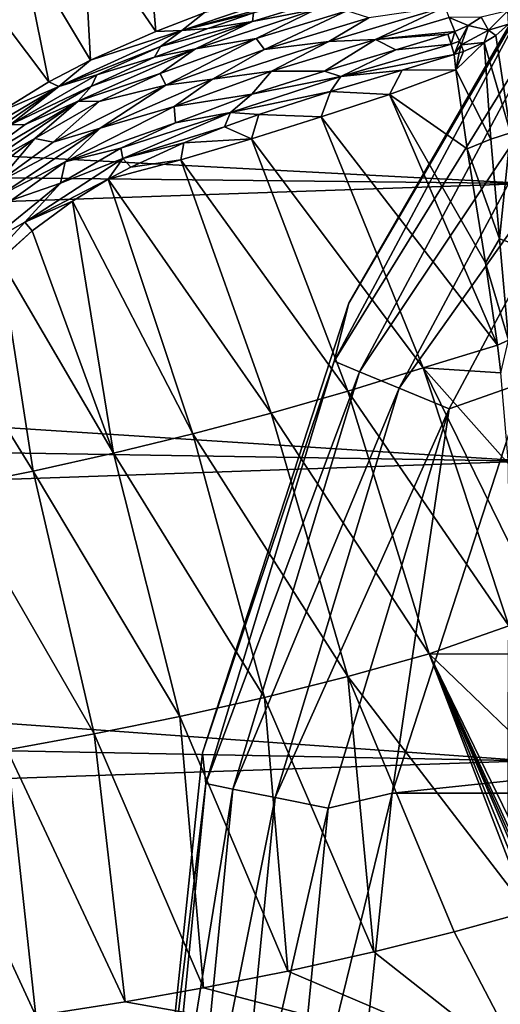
# Model space of a CAD drawing. Header units: millimetres. Extents: x -151 to 151, y -40 to 44.
# Tile 35 of 124: x -112 to -105, y -2 to 14. Entities that reach past the tile are written whole.
import ezdxf

# ---------------------------------------------------------------- set-up
doc = ezdxf.new("R2010")
doc.units = ezdxf.units.MM
doc.header["$LTSCALE"] = 45.597872
for name, color, linetype in [('10', 7, 'CONTINUOUS'), ('280', 7, 'CONTINUOUS'), ('284', 7, 'CONTINUOUS'), ('359', 7, 'CONTINUOUS'), ('361', 7, 'CONTINUOUS'), ('362', 7, 'CONTINUOUS'), ('380', 7, 'CONTINUOUS'), ('392', 7, 'CONTINUOUS'), ('411', 7, 'CONTINUOUS'), ('462', 7, 'CONTINUOUS'), ('488', 7, 'CONTINUOUS'), ('489', 7, 'CONTINUOUS'), ('513', 7, 'CONTINUOUS'), ('542', 7, 'CONTINUOUS'), ('6', 7, 'CONTINUOUS'), ('9', 7, 'CONTINUOUS')]:
    doc.layers.add(name, color=color, linetype=linetype)

msp = doc.modelspace()

# ---------------------------------------------------------------- linework, layer by layer
at = {"layer": '10', "color": 7, "linetype": 'CONTINUOUS', "true_color": 0xa2afbf}
for points in [[(-103.316, 15.572, -80), (-106.974, 9.236, -80), (-103.316, 15.572, -63), (-103.316, 15.572, -80)], [(-103.316, 15.572, -63), (-106.974, 9.236, -80), (-106.974, 9.236, -63), (-103.316, 15.572, -63)], [(-106.974, 9.236, -80), (-109.235, 2.277, -80), (-106.974, 9.236, -63), (-106.974, 9.236, -80)], [(-106.974, 9.236, -63), (-109.235, 2.277, -80), (-109.235, 2.277, -63), (-106.974, 9.236, -63)], [(-110, -5, -80), (-110, -5, -63), (-109.235, 2.277, -63), (-110, -5, -80)], [(-109.235, 2.277, -80), (-110, -5, -80), (-109.235, 2.277, -63), (-109.235, 2.277, -80)]]:
    msp.add_3dface(points, dxfattribs=at)
at = {"layer": '280', "color": 7, "linetype": 'CONTINUOUS', "true_color": 0xa2afbf}
for points in [[(-147.682, 13.372, -14.746), (-147.682, 15.004, -13.083), (-104.2, 14.844, -15.45), (-147.682, 13.372, -14.746)], [(-104.2, 11.086, -18.334), (-147.682, 13.372, -14.746), (-104.2, 14.844, -15.45), (-104.2, 11.086, -18.334)], [(-147.682, 11.558, -16.208), (-147.682, 13.372, -14.746), (-104.2, 11.086, -18.334), (-147.682, 11.558, -16.208)], [(-147.682, 9.585, -17.447), (-147.682, 11.558, -16.208), (-104.2, 11.086, -18.334), (-147.682, 9.585, -17.447)], [(-104.2, 6.787, -20.322), (-147.682, 9.585, -17.447), (-104.2, 11.086, -18.334), (-104.2, 6.787, -20.322)], [(-147.682, 7.481, -18.447), (-147.682, 9.585, -17.447), (-104.2, 6.787, -20.322), (-147.682, 7.481, -18.447)], [(-147.682, 5.274, -19.195), (-147.682, 7.481, -18.447), (-104.2, 6.787, -20.322), (-147.682, 5.274, -19.195)], [(-104.2, 2.155, -21.316), (-147.682, 5.274, -19.195), (-104.2, 6.787, -20.322), (-104.2, 2.155, -21.316)], [(-147.682, 2.995, -19.68), (-147.682, 5.274, -19.195), (-104.2, 2.155, -21.316), (-147.682, 2.995, -19.68)], [(-147.682, 0.676, -19.895), (-147.682, 2.995, -19.68), (-104.2, 2.155, -21.316), (-147.682, 0.676, -19.895)], [(-104.2, -2.581, -21.269), (-147.682, 0.676, -19.895), (-104.2, 2.155, -21.316), (-104.2, -2.581, -21.269)], [(-147.682, -1.653, -19.838), (-147.682, 0.676, -19.895), (-104.2, -2.581, -21.269), (-147.682, -1.653, -19.838)], [(-104.2, -0.176, 21.424), (-105.344, -0.494, 21.379), (-104.2, -2.684, 21.256), (-104.2, -0.176, 21.424)], [(-105.344, -0.494, 21.379), (-106.585, -0.804, 21.327), (-104.2, -2.684, 21.256), (-105.344, -0.494, 21.379)], [(-106.585, -0.804, 21.327), (-107.916, -1.101, 21.267), (-104.2, -2.684, 21.256), (-106.585, -0.804, 21.327)], [(-107.916, -1.101, 21.267), (-109.221, -1.361, 21.206), (-104.2, -2.684, 21.256), (-107.916, -1.101, 21.267)], [(-109.221, -1.361, 21.206), (-110.43, -1.575, 21.149), (-104.2, -2.684, 21.256), (-109.221, -1.361, 21.206)], [(-110.43, -1.575, 21.149), (-111.815, -1.794, 21.083), (-104.2, -2.684, 21.256), (-110.43, -1.575, 21.149)]]:
    msp.add_3dface(points, dxfattribs=at)
at = {"layer": '284', "color": 7, "linetype": 'CONTINUOUS', "true_color": 0xa2afbf}
for points in [[(-110.123, 15.368, 23.827), (-111.08, 15.076, 23.935), (-109.959, 13.44, 22.972), (-110.123, 15.368, 23.827)], [(-109.211, 13.725, 22.909), (-110.123, 15.368, 23.827), (-109.959, 13.44, 22.972), (-109.211, 13.725, 22.909)], [(-111.08, 15.076, 23.935), (-112.044, 14.794, 24.025), (-110.97, 12.992, 23.008), (-111.08, 15.076, 23.935)], [(-109.959, 13.44, 22.972), (-111.08, 15.076, 23.935), (-110.97, 12.992, 23.008), (-109.959, 13.44, 22.972)], [(-112.044, 14.794, 24.025), (-113.014, 14.522, 24.098), (-111.611, 12.658, 22.998), (-112.044, 14.794, 24.025)], [(-110.97, 12.992, 23.008), (-112.044, 14.794, 24.025), (-111.611, 12.658, 22.998), (-110.97, 12.992, 23.008)], [(-111.611, 12.658, 22.998), (-113.014, 14.522, 24.098), (-112.364, 12.196, 22.948), (-111.611, 12.658, 22.998)], [(-105.315, 12.845, 21.712), (-105.345, 13.081, 21.769), (-106.146, 12.839, 21.914), (-105.315, 12.845, 21.712)], [(-107.255, 12.508, 22.087), (-106.345, 12.465, 21.875), (-106.146, 12.839, 21.914), (-107.255, 12.508, 22.087)], [(-106.345, 12.465, 21.875), (-105.315, 12.845, 21.712), (-106.146, 12.839, 21.914), (-106.345, 12.465, 21.875)], [(-105.315, 12.845, 21.712), (-106.345, 12.465, 21.875), (-105.14, 11.622, 21.456), (-105.315, 12.845, 21.712)], [(-108.367, 12.153, 22.223), (-107.402, 12.115, 22.02), (-107.255, 12.508, 22.087), (-108.367, 12.153, 22.223)], [(-107.402, 12.115, 22.02), (-106.345, 12.465, 21.875), (-107.255, 12.508, 22.087), (-107.402, 12.115, 22.02)], [(-106.345, 12.465, 21.875), (-107.402, 12.115, 22.02), (-104.672, 8.586, 21.113), (-106.345, 12.465, 21.875)], [(-105.14, 11.622, 21.456), (-106.345, 12.465, 21.875), (-104.858, 9.856, 21.206), (-105.14, 11.622, 21.456)], [(-104.858, 9.856, 21.206), (-106.345, 12.465, 21.875), (-104.672, 8.586, 21.113), (-104.858, 9.856, 21.206)], [(-108.898, 11.964, 22.272), (-108.478, 11.777, 22.144), (-108.367, 12.153, 22.223), (-108.898, 11.964, 22.272)], [(-108.478, 11.777, 22.144), (-107.402, 12.115, 22.02), (-108.367, 12.153, 22.223), (-108.478, 11.777, 22.144)], [(-107.402, 12.115, 22.02), (-108.478, 11.777, 22.144), (-105.821, 8.233, 21.22), (-107.402, 12.115, 22.02)], [(-104.672, 8.586, 21.113), (-107.402, 12.115, 22.02), (-105.821, 8.233, 21.22), (-104.672, 8.586, 21.113)], [(-109.527, 11.717, 22.315), (-108.478, 11.777, 22.144), (-108.898, 11.964, 22.272), (-109.527, 11.717, 22.315)], [(-109.569, 11.453, 22.248), (-108.478, 11.777, 22.144), (-109.527, 11.717, 22.315), (-109.569, 11.453, 22.248)], [(-108.478, 11.777, 22.144), (-109.569, 11.453, 22.248), (-106.987, 7.871, 21.307), (-108.478, 11.777, 22.144)], [(-105.821, 8.233, 21.22), (-108.478, 11.777, 22.144), (-106.987, 7.871, 21.307), (-105.821, 8.233, 21.22)], [(-110.345, 11.339, 22.34), (-109.569, 11.453, 22.248), (-109.527, 11.717, 22.315), (-110.345, 11.339, 22.34)], [(-110.694, 11.152, 22.339), (-109.569, 11.453, 22.248), (-110.345, 11.339, 22.34), (-110.694, 11.152, 22.339)], [(-109.569, 11.453, 22.248), (-110.694, 11.152, 22.339), (-108.175, 7.531, 21.377), (-109.569, 11.453, 22.248)], [(-106.987, 7.871, 21.307), (-109.569, 11.453, 22.248), (-108.175, 7.531, 21.377), (-106.987, 7.871, 21.307)], [(-109.385, 7.212, 21.431), (-110.694, 11.152, 22.339), (-111.247, 10.815, 22.318), (-109.385, 7.212, 21.431)], [(-108.175, 7.531, 21.377), (-110.694, 11.152, 22.339), (-109.385, 7.212, 21.431), (-108.175, 7.531, 21.377)], [(-111.869, 10.353, 22.265), (-110.612, 6.914, 21.473), (-111.247, 10.815, 22.318), (-111.869, 10.353, 22.265)], [(-110.612, 6.914, 21.473), (-109.385, 7.212, 21.431), (-111.247, 10.815, 22.318), (-110.612, 6.914, 21.473)], [(-112.359, 9.904, 22.194), (-110.612, 6.914, 21.473), (-111.869, 10.353, 22.265), (-112.359, 9.904, 22.194)], [(-113.21, 8.825, 21.993), (-111.856, 6.637, 21.502), (-112.359, 9.904, 22.194), (-113.21, 8.825, 21.993)], [(-111.856, 6.637, 21.502), (-110.612, 6.914, 21.473), (-112.359, 9.904, 22.194), (-111.856, 6.637, 21.502)], [(-113.115, 6.382, 21.52), (-111.856, 6.637, 21.502), (-113.21, 8.825, 21.993), (-113.115, 6.382, 21.52)], [(-104.672, 8.586, 21.113), (-105.821, 8.233, 21.22), (-104.618, 8.154, 21.097), (-104.672, 8.586, 21.113)], [(-105.821, 8.233, 21.22), (-106.987, 7.871, 21.307), (-104.498, 4.244, 21.209), (-105.821, 8.233, 21.22)], [(-104.618, 8.154, 21.097), (-105.821, 8.233, 21.22), (-104.5, 6.749, 21.093), (-104.618, 8.154, 21.097)], [(-104.5, 6.749, 21.093), (-105.821, 8.233, 21.22), (-104.49, 5.519, 21.138), (-104.5, 6.749, 21.093)], [(-104.49, 5.519, 21.138), (-105.821, 8.233, 21.22), (-104.498, 4.244, 21.209), (-104.49, 5.519, 21.138)], [(-106.987, 7.871, 21.307), (-108.175, 7.531, 21.377), (-105.729, 3.806, 21.238), (-106.987, 7.871, 21.307)], [(-104.498, 4.244, 21.209), (-106.987, 7.871, 21.307), (-105.729, 3.806, 21.238), (-104.498, 4.244, 21.209)], [(-108.175, 7.531, 21.377), (-109.385, 7.212, 21.431), (-106.99, 3.457, 21.252), (-108.175, 7.531, 21.377)], [(-105.729, 3.806, 21.238), (-108.175, 7.531, 21.377), (-106.99, 3.457, 21.252), (-105.729, 3.806, 21.238)], [(-109.385, 7.212, 21.431), (-110.612, 6.914, 21.473), (-108.276, 3.135, 21.255), (-109.385, 7.212, 21.431)], [(-106.99, 3.457, 21.252), (-109.385, 7.212, 21.431), (-108.276, 3.135, 21.255), (-106.99, 3.457, 21.252)], [(-110.612, 6.914, 21.473), (-111.856, 6.637, 21.502), (-109.585, 2.84, 21.249), (-110.612, 6.914, 21.473)], [(-108.276, 3.135, 21.255), (-110.612, 6.914, 21.473), (-109.585, 2.84, 21.249), (-108.276, 3.135, 21.255)], [(-111.856, 6.637, 21.502), (-113.115, 6.382, 21.52), (-110.913, 2.57, 21.234), (-111.856, 6.637, 21.502)], [(-109.585, 2.84, 21.249), (-111.856, 6.637, 21.502), (-110.913, 2.57, 21.234), (-109.585, 2.84, 21.249)], [(-110.913, 2.57, 21.234), (-113.115, 6.382, 21.52), (-112.26, 2.325, 21.213), (-110.913, 2.57, 21.234)], [(-104.498, 4.244, 21.209), (-105.729, 3.806, 21.238), (-104.5, 3.803, 21.237), (-104.498, 4.244, 21.209)], [(-104.2, -0.176, 21.424), (-105.729, 3.806, 21.238), (-106.99, 3.457, 21.252), (-104.2, -0.176, 21.424)], [(-105.729, 3.806, 21.238), (-104.2, -0.176, 21.424), (-104.2, 0.044, 21.425), (-105.729, 3.806, 21.238)], [(-104.5, 3.803, 21.237), (-105.729, 3.806, 21.238), (-104.505, 2.634, 21.313), (-104.5, 3.803, 21.237)], [(-104.505, 2.634, 21.313), (-105.729, 3.806, 21.238), (-104.509, 1.29, 21.385), (-104.505, 2.634, 21.313)], [(-104.509, 1.29, 21.385), (-105.729, 3.806, 21.238), (-104.2, 0.46, 21.42), (-104.509, 1.29, 21.385)], [(-104.2, 0.46, 21.42), (-105.729, 3.806, 21.238), (-104.2, 0.354, 21.422), (-104.2, 0.46, 21.42)], [(-104.2, 0.354, 21.422), (-105.729, 3.806, 21.238), (-104.2, 0.248, 21.424), (-104.2, 0.354, 21.422)], [(-104.2, 0.248, 21.424), (-105.729, 3.806, 21.238), (-104.2, 0.044, 21.425), (-104.2, 0.248, 21.424)], [(-106.585, -0.804, 21.327), (-106.99, 3.457, 21.252), (-108.276, 3.135, 21.255), (-106.585, -0.804, 21.327)], [(-106.585, -0.804, 21.327), (-105.344, -0.494, 21.379), (-106.99, 3.457, 21.252), (-106.585, -0.804, 21.327)], [(-105.344, -0.494, 21.379), (-104.2, -0.176, 21.424), (-106.99, 3.457, 21.252), (-105.344, -0.494, 21.379)], [(-107.916, -1.101, 21.267), (-108.276, 3.135, 21.255), (-109.585, 2.84, 21.249), (-107.916, -1.101, 21.267)], [(-107.916, -1.101, 21.267), (-106.585, -0.804, 21.327), (-108.276, 3.135, 21.255), (-107.916, -1.101, 21.267)], [(-109.221, -1.361, 21.206), (-109.585, 2.84, 21.249), (-110.913, 2.57, 21.234), (-109.221, -1.361, 21.206)], [(-109.221, -1.361, 21.206), (-107.916, -1.101, 21.267), (-109.585, 2.84, 21.249), (-109.221, -1.361, 21.206)], [(-110.43, -1.575, 21.149), (-110.913, 2.57, 21.234), (-112.26, 2.325, 21.213), (-110.43, -1.575, 21.149)], [(-110.43, -1.575, 21.149), (-109.221, -1.361, 21.206), (-110.913, 2.57, 21.234), (-110.43, -1.575, 21.149)], [(-111.815, -1.794, 21.083), (-112.26, 2.325, 21.213), (-113.622, 2.105, 21.187), (-111.815, -1.794, 21.083)], [(-111.815, -1.794, 21.083), (-110.43, -1.575, 21.149), (-112.26, 2.325, 21.213), (-111.815, -1.794, 21.083)], [(-113.085, -1.971, 21.023), (-111.815, -1.794, 21.083), (-113.622, 2.105, 21.187), (-113.085, -1.971, 21.023)]]:
    msp.add_3dface(points, dxfattribs=at)
at = {"layer": '359', "color": 7, "linetype": 'CONTINUOUS', "true_color": 0xa2afbf}
for points in [[(-105.125, 13.532, 21.646), (-104.927, 13.66, 21.536), (-105.421, 13.654, 21.621), (-105.125, 13.532, 21.646)], [(-105.334, 13.439, 21.72), (-105.125, 13.532, 21.646), (-105.421, 13.654, 21.621), (-105.334, 13.439, 21.72)]]:
    msp.add_3dface(points, dxfattribs=at)
at = {"layer": '361', "color": 7, "linetype": 'CONTINUOUS', "true_color": 0xa2afbf}
for points in [[(-105.421, 13.654, 21.621), (-106.56, 13.312, 21.836), (-105.334, 13.439, 21.72), (-105.421, 13.654, 21.621)], [(-105.334, 13.439, 21.72), (-106.56, 13.312, 21.836), (-105.443, 13.398, 21.745), (-105.334, 13.439, 21.72)], [(-106.56, 13.312, 21.836), (-108.168, 12.824, 22.076), (-107.351, 12.826, 22.072), (-106.56, 13.312, 21.836)], [(-106.243, 13.156, 21.894), (-106.56, 13.312, 21.836), (-107.351, 12.826, 22.072), (-106.243, 13.156, 21.894)], [(-105.443, 13.398, 21.745), (-106.56, 13.312, 21.836), (-106.243, 13.156, 21.894), (-105.443, 13.398, 21.745)], [(-108.168, 12.824, 22.076), (-109.673, 12.279, 22.214), (-108.474, 12.468, 22.214), (-108.168, 12.824, 22.076)], [(-107.351, 12.826, 22.072), (-108.168, 12.824, 22.076), (-108.474, 12.468, 22.214), (-107.351, 12.826, 22.072)], [(-108.474, 12.468, 22.214), (-109.673, 12.279, 22.214), (-109.656, 12.024, 22.309), (-108.474, 12.468, 22.214)], [(-109.673, 12.279, 22.214), (-111.363, 11.423, 22.226), (-109.656, 12.024, 22.309), (-109.673, 12.279, 22.214)], [(-109.656, 12.024, 22.309), (-111.363, 11.423, 22.226), (-110.497, 11.635, 22.334), (-109.656, 12.024, 22.309)], [(-110.497, 11.635, 22.334), (-111.363, 11.423, 22.226), (-111.433, 11.093, 22.307), (-110.497, 11.635, 22.334)], [(-111.363, 11.423, 22.226), (-112.192, 10.826, 22.152), (-111.433, 11.093, 22.307), (-111.363, 11.423, 22.226)], [(-111.433, 11.093, 22.307), (-112.192, 10.826, 22.152), (-112.6, 10.14, 22.166), (-111.433, 11.093, 22.307)]]:
    msp.add_3dface(points, dxfattribs=at)
at = {"layer": '362', "color": 7, "linetype": 'CONTINUOUS', "true_color": 0xa2afbf}
for points in [[(-107.048, 14.03, 22.166), (-108.446, 13.728, 22.605), (-108.464, 13.591, 22.383), (-107.048, 14.03, 22.166)], [(-108.446, 13.728, 22.605), (-109.154, 13.484, 22.686), (-108.464, 13.591, 22.383), (-108.446, 13.728, 22.605)], [(-108.464, 13.591, 22.383), (-109.886, 13.206, 22.746), (-109.978, 13.038, 22.525), (-108.464, 13.591, 22.383)], [(-109.154, 13.484, 22.686), (-109.886, 13.206, 22.746), (-108.464, 13.591, 22.383), (-109.154, 13.484, 22.686)], [(-109.886, 13.206, 22.746), (-110.869, 12.769, 22.782), (-109.978, 13.038, 22.525), (-109.886, 13.206, 22.746)], [(-109.978, 13.038, 22.525), (-110.869, 12.769, 22.782), (-110.951, 12.593, 22.554), (-109.978, 13.038, 22.525)], [(-110.869, 12.769, 22.782), (-112.214, 11.995, 22.725), (-110.951, 12.593, 22.554), (-110.869, 12.769, 22.782)], [(-110.951, 12.593, 22.554), (-112.214, 11.995, 22.725), (-111.982, 12.001, 22.515), (-110.951, 12.593, 22.554)], [(-111.982, 12.001, 22.515), (-112.214, 11.995, 22.725), (-112.856, 11.352, 22.412), (-111.982, 12.001, 22.515)]]:
    msp.add_3dface(points, dxfattribs=at)
at = {"layer": '380', "color": 7, "linetype": 'CONTINUOUS', "true_color": 0xa2afbf}
for points in [[(-107.005, 13.759, 21.944), (-108.407, 13.329, 22.154), (-108.276, 13.16, 22.071), (-107.005, 13.759, 21.944)], [(-106.663, 13.649, 21.824), (-107.005, 13.759, 21.944), (-108.276, 13.16, 22.071), (-106.663, 13.649, 21.824)], [(-108.407, 13.329, 22.154), (-109.89, 12.788, 22.292), (-109.805, 12.607, 22.215), (-108.407, 13.329, 22.154)], [(-108.276, 13.16, 22.071), (-108.407, 13.329, 22.154), (-109.805, 12.607, 22.215), (-108.276, 13.16, 22.071)], [(-109.89, 12.788, 22.292), (-110.835, 12.356, 22.32), (-109.805, 12.607, 22.215), (-109.89, 12.788, 22.292)], [(-109.805, 12.607, 22.215), (-110.835, 12.356, 22.32), (-111.546, 11.725, 22.223), (-109.805, 12.607, 22.215)], [(-110.835, 12.356, 22.32), (-111.828, 11.782, 22.285), (-111.546, 11.725, 22.223), (-110.835, 12.356, 22.32)], [(-111.828, 11.782, 22.285), (-112.662, 11.156, 22.19), (-112.41, 11.103, 22.14), (-111.828, 11.782, 22.285)], [(-111.546, 11.725, 22.223), (-111.828, 11.782, 22.285), (-112.41, 11.103, 22.14), (-111.546, 11.725, 22.223)]]:
    msp.add_3dface(points, dxfattribs=at)
at = {"layer": '392', "color": 7, "linetype": 'CONTINUOUS', "true_color": 0xa2afbf}
for points in [[(-107.048, 14.03, 22.166), (-108.464, 13.591, 22.383), (-107.47, 13.783, 22.103), (-107.048, 14.03, 22.166)], [(-108.464, 13.591, 22.383), (-109.343, 13.167, 22.341), (-107.47, 13.783, 22.103), (-108.464, 13.591, 22.383)], [(-109.343, 13.167, 22.341), (-108.407, 13.329, 22.154), (-107.47, 13.783, 22.103), (-109.343, 13.167, 22.341)], [(-108.407, 13.329, 22.154), (-107.005, 13.759, 21.944), (-107.47, 13.783, 22.103), (-108.407, 13.329, 22.154)], [(-108.464, 13.591, 22.383), (-109.978, 13.038, 22.525), (-109.343, 13.167, 22.341), (-108.464, 13.591, 22.383)], [(-109.89, 12.788, 22.292), (-108.407, 13.329, 22.154), (-109.343, 13.167, 22.341), (-109.89, 12.788, 22.292)], [(-110.951, 12.593, 22.554), (-111.161, 12.359, 22.411), (-109.343, 13.167, 22.341), (-110.951, 12.593, 22.554)], [(-111.161, 12.359, 22.411), (-109.89, 12.788, 22.292), (-109.343, 13.167, 22.341), (-111.161, 12.359, 22.411)], [(-109.978, 13.038, 22.525), (-110.951, 12.593, 22.554), (-109.343, 13.167, 22.341), (-109.978, 13.038, 22.525)], [(-110.835, 12.356, 22.32), (-109.89, 12.788, 22.292), (-111.161, 12.359, 22.411), (-110.835, 12.356, 22.32)], [(-110.951, 12.593, 22.554), (-111.982, 12.001, 22.515), (-111.161, 12.359, 22.411), (-110.951, 12.593, 22.554)], [(-111.982, 12.001, 22.515), (-112.856, 11.352, 22.412), (-111.161, 12.359, 22.411), (-111.982, 12.001, 22.515)], [(-112.856, 11.352, 22.412), (-112.807, 11.239, 22.27), (-111.161, 12.359, 22.411), (-112.856, 11.352, 22.412)], [(-112.807, 11.239, 22.27), (-111.828, 11.782, 22.285), (-111.161, 12.359, 22.411), (-112.807, 11.239, 22.27)], [(-111.828, 11.782, 22.285), (-110.835, 12.356, 22.32), (-111.161, 12.359, 22.411), (-111.828, 11.782, 22.285)], [(-112.662, 11.156, 22.19), (-111.828, 11.782, 22.285), (-112.807, 11.239, 22.27), (-112.662, 11.156, 22.19)]]:
    msp.add_3dface(points, dxfattribs=at)
at = {"layer": '411', "color": 7, "linetype": 'CONTINUOUS', "true_color": 0xa2afbf}
for points in [[(-106.56, 13.312, 21.836), (-105.48, 13.818, 21.581), (-107.281, 13.281, 21.908), (-106.56, 13.312, 21.836)], [(-105.48, 13.818, 21.581), (-106.663, 13.649, 21.824), (-107.281, 13.281, 21.908), (-105.48, 13.818, 21.581)], [(-106.56, 13.312, 21.836), (-105.421, 13.654, 21.621), (-105.48, 13.818, 21.581), (-106.56, 13.312, 21.836)], [(-106.663, 13.649, 21.824), (-108.276, 13.16, 22.071), (-107.281, 13.281, 21.908), (-106.663, 13.649, 21.824)], [(-109.08, 12.698, 22.134), (-108.168, 12.824, 22.076), (-107.281, 13.281, 21.908), (-109.08, 12.698, 22.134)], [(-108.276, 13.16, 22.071), (-109.08, 12.698, 22.134), (-107.281, 13.281, 21.908), (-108.276, 13.16, 22.071)], [(-108.168, 12.824, 22.076), (-106.56, 13.312, 21.836), (-107.281, 13.281, 21.908), (-108.168, 12.824, 22.076)], [(-108.276, 13.16, 22.071), (-109.805, 12.607, 22.215), (-109.08, 12.698, 22.134), (-108.276, 13.16, 22.071)], [(-109.673, 12.279, 22.214), (-108.168, 12.824, 22.076), (-109.08, 12.698, 22.134), (-109.673, 12.279, 22.214)], [(-110.819, 11.94, 22.211), (-109.673, 12.279, 22.214), (-109.08, 12.698, 22.134), (-110.819, 11.94, 22.211)], [(-109.805, 12.607, 22.215), (-110.819, 11.94, 22.211), (-109.08, 12.698, 22.134), (-109.805, 12.607, 22.215)], [(-109.805, 12.607, 22.215), (-111.546, 11.725, 22.223), (-110.819, 11.94, 22.211), (-109.805, 12.607, 22.215)], [(-111.363, 11.423, 22.226), (-109.673, 12.279, 22.214), (-110.819, 11.94, 22.211), (-111.363, 11.423, 22.226)], [(-111.546, 11.725, 22.223), (-112.41, 11.103, 22.14), (-110.819, 11.94, 22.211), (-111.546, 11.725, 22.223)], [(-112.41, 11.103, 22.14), (-112.39, 10.888, 22.102), (-110.819, 11.94, 22.211), (-112.41, 11.103, 22.14)], [(-112.39, 10.888, 22.102), (-111.363, 11.423, 22.226), (-110.819, 11.94, 22.211), (-112.39, 10.888, 22.102)], [(-112.192, 10.826, 22.152), (-111.363, 11.423, 22.226), (-112.39, 10.888, 22.102), (-112.192, 10.826, 22.152)]]:
    msp.add_3dface(points, dxfattribs=at)
at = {"layer": '462', "color": 7, "linetype": 'CONTINUOUS', "true_color": 0xa2afbf}
for points in [[(-104.469, 11.87, 21.07), (-104.501, 13.55, 21.267), (-104.7, 13.377, 21.468), (-104.469, 11.87, 21.07)], [(-105.315, 12.845, 21.712), (-104.775, 11.771, 21.33), (-104.88, 13.265, 21.594), (-105.315, 12.845, 21.712)], [(-105.315, 12.845, 21.712), (-104.88, 13.265, 21.594), (-105.196, 13.129, 21.732), (-105.315, 12.845, 21.712)], [(-104.88, 13.265, 21.594), (-104.469, 11.87, 21.07), (-104.7, 13.377, 21.468), (-104.88, 13.265, 21.594)], [(-104.775, 11.771, 21.33), (-104.469, 11.87, 21.07), (-104.88, 13.265, 21.594), (-104.775, 11.771, 21.33)], [(-105.345, 13.081, 21.769), (-105.315, 12.845, 21.712), (-105.266, 13.105, 21.751), (-105.345, 13.081, 21.769)], [(-105.266, 13.105, 21.751), (-105.315, 12.845, 21.712), (-105.196, 13.129, 21.732), (-105.266, 13.105, 21.751)], [(-105.315, 12.845, 21.712), (-105.14, 11.622, 21.456), (-104.775, 11.771, 21.33), (-105.315, 12.845, 21.712)], [(-105.14, 11.622, 21.456), (-104.64, 10.231, 21.152), (-104.775, 11.771, 21.33), (-105.14, 11.622, 21.456)], [(-104.64, 10.231, 21.152), (-104.469, 11.87, 21.07), (-104.775, 11.771, 21.33), (-104.64, 10.231, 21.152)], [(-104.409, 10.146, 20.969), (-104.469, 11.87, 21.07), (-104.64, 10.231, 21.152), (-104.409, 10.146, 20.969)], [(-105.14, 11.622, 21.456), (-104.858, 9.856, 21.206), (-104.64, 10.231, 21.152), (-105.14, 11.622, 21.456)], [(-104.858, 9.856, 21.206), (-104.501, 8.661, 21.064), (-104.64, 10.231, 21.152), (-104.858, 9.856, 21.206)], [(-104.501, 8.661, 21.064), (-104.409, 10.146, 20.969), (-104.64, 10.231, 21.152), (-104.501, 8.661, 21.064)], [(-104.858, 9.856, 21.206), (-104.672, 8.586, 21.113), (-104.501, 8.661, 21.064), (-104.858, 9.856, 21.206)], [(-104.672, 8.586, 21.113), (-104.618, 8.154, 21.097), (-104.501, 8.661, 21.064), (-104.672, 8.586, 21.113)]]:
    msp.add_3dface(points, dxfattribs=at)
at = {"layer": '488', "color": 7, "linetype": 'CONTINUOUS', "true_color": 0xa2afbf}
for points in [[(-105.334, 13.439, 21.72), (-105.443, 13.398, 21.745), (-105.39, 13.243, 21.785), (-105.334, 13.439, 21.72)], [(-105.334, 13.439, 21.72), (-105.39, 13.243, 21.785), (-105.259, 13.288, 21.755), (-105.334, 13.439, 21.72)], [(-105.39, 13.243, 21.785), (-105.345, 13.081, 21.769), (-105.259, 13.288, 21.755), (-105.39, 13.243, 21.785)], [(-105.259, 13.288, 21.755), (-105.345, 13.081, 21.769), (-105.234, 13.232, 21.753), (-105.259, 13.288, 21.755)], [(-105.345, 13.081, 21.769), (-105.266, 13.105, 21.751), (-105.234, 13.232, 21.753), (-105.345, 13.081, 21.769)], [(-105.266, 13.105, 21.751), (-105.196, 13.129, 21.732), (-105.234, 13.232, 21.753), (-105.266, 13.105, 21.751)]]:
    msp.add_3dface(points, dxfattribs=at)
at = {"layer": '489', "color": 7, "linetype": 'CONTINUOUS', "true_color": 0xa2afbf}
for points in [[(-105.443, 13.398, 21.745), (-106.243, 13.156, 21.894), (-105.39, 13.243, 21.785), (-105.443, 13.398, 21.745)], [(-106.243, 13.156, 21.894), (-107.351, 12.826, 22.072), (-107.096, 12.739, 22.077), (-106.243, 13.156, 21.894)], [(-105.345, 13.081, 21.769), (-105.39, 13.243, 21.785), (-107.096, 12.739, 22.077), (-105.345, 13.081, 21.769)], [(-105.39, 13.243, 21.785), (-106.243, 13.156, 21.894), (-107.096, 12.739, 22.077), (-105.39, 13.243, 21.785)], [(-106.146, 12.839, 21.914), (-105.345, 13.081, 21.769), (-107.096, 12.739, 22.077), (-106.146, 12.839, 21.914)], [(-107.351, 12.826, 22.072), (-108.474, 12.468, 22.214), (-107.096, 12.739, 22.077), (-107.351, 12.826, 22.072)], [(-107.255, 12.508, 22.087), (-106.146, 12.839, 21.914), (-107.096, 12.739, 22.077), (-107.255, 12.508, 22.087)], [(-108.803, 12.186, 22.284), (-107.255, 12.508, 22.087), (-107.096, 12.739, 22.077), (-108.803, 12.186, 22.284)], [(-108.474, 12.468, 22.214), (-108.803, 12.186, 22.284), (-107.096, 12.739, 22.077), (-108.474, 12.468, 22.214)], [(-108.367, 12.153, 22.223), (-107.255, 12.508, 22.087), (-108.803, 12.186, 22.284), (-108.367, 12.153, 22.223)], [(-108.474, 12.468, 22.214), (-109.656, 12.024, 22.309), (-108.803, 12.186, 22.284), (-108.474, 12.468, 22.214)], [(-109.656, 12.024, 22.309), (-110.497, 11.635, 22.334), (-108.803, 12.186, 22.284), (-109.656, 12.024, 22.309)], [(-110.497, 11.635, 22.334), (-110.466, 11.474, 22.366), (-108.803, 12.186, 22.284), (-110.497, 11.635, 22.334)], [(-110.466, 11.474, 22.366), (-108.898, 11.964, 22.272), (-108.803, 12.186, 22.284), (-110.466, 11.474, 22.366)], [(-108.898, 11.964, 22.272), (-108.367, 12.153, 22.223), (-108.803, 12.186, 22.284), (-108.898, 11.964, 22.272)], [(-109.527, 11.717, 22.315), (-108.898, 11.964, 22.272), (-110.466, 11.474, 22.366), (-109.527, 11.717, 22.315)], [(-110.497, 11.635, 22.334), (-111.433, 11.093, 22.307), (-110.466, 11.474, 22.366), (-110.497, 11.635, 22.334)], [(-110.345, 11.339, 22.34), (-109.527, 11.717, 22.315), (-110.466, 11.474, 22.366), (-110.345, 11.339, 22.34)], [(-111.983, 10.487, 22.284), (-110.694, 11.152, 22.339), (-110.466, 11.474, 22.366), (-111.983, 10.487, 22.284)], [(-111.433, 11.093, 22.307), (-111.983, 10.487, 22.284), (-110.466, 11.474, 22.366), (-111.433, 11.093, 22.307)], [(-110.694, 11.152, 22.339), (-110.345, 11.339, 22.34), (-110.466, 11.474, 22.366), (-110.694, 11.152, 22.339)], [(-111.247, 10.815, 22.318), (-110.694, 11.152, 22.339), (-111.983, 10.487, 22.284), (-111.247, 10.815, 22.318)], [(-111.433, 11.093, 22.307), (-112.6, 10.14, 22.166), (-111.983, 10.487, 22.284), (-111.433, 11.093, 22.307)], [(-111.869, 10.353, 22.265), (-111.247, 10.815, 22.318), (-111.983, 10.487, 22.284), (-111.869, 10.353, 22.265)], [(-113.196, 9.168, 22.045), (-111.869, 10.353, 22.265), (-111.983, 10.487, 22.284), (-113.196, 9.168, 22.045)], [(-112.6, 10.14, 22.166), (-113.196, 9.168, 22.045), (-111.983, 10.487, 22.284), (-112.6, 10.14, 22.166)], [(-112.359, 9.904, 22.194), (-111.869, 10.353, 22.265), (-113.196, 9.168, 22.045), (-112.359, 9.904, 22.194)]]:
    msp.add_3dface(points, dxfattribs=at)
at = {"layer": '513', "color": 7, "linetype": 'CONTINUOUS', "true_color": 0xa2afbf}
for points in [[(-104.927, 13.66, 21.536), (-104.809, 13.46, 21.551), (-104.511, 13.757, 21.262), (-104.927, 13.66, 21.536)], [(-104.809, 13.46, 21.551), (-104.501, 13.55, 21.267), (-104.511, 13.757, 21.262), (-104.809, 13.46, 21.551)], [(-104.927, 13.66, 21.536), (-105.125, 13.532, 21.646), (-104.809, 13.46, 21.551), (-104.927, 13.66, 21.536)], [(-105.125, 13.532, 21.646), (-105.334, 13.439, 21.72), (-105.259, 13.288, 21.755), (-105.125, 13.532, 21.646)], [(-105.125, 13.532, 21.646), (-105.259, 13.288, 21.755), (-105.234, 13.232, 21.753), (-105.125, 13.532, 21.646)], [(-105.125, 13.532, 21.646), (-105.234, 13.232, 21.753), (-104.809, 13.46, 21.551), (-105.125, 13.532, 21.646)], [(-105.234, 13.232, 21.753), (-104.88, 13.265, 21.594), (-104.809, 13.46, 21.551), (-105.234, 13.232, 21.753)], [(-104.88, 13.265, 21.594), (-104.7, 13.377, 21.468), (-104.809, 13.46, 21.551), (-104.88, 13.265, 21.594)], [(-104.7, 13.377, 21.468), (-104.501, 13.55, 21.267), (-104.809, 13.46, 21.551), (-104.7, 13.377, 21.468)], [(-105.196, 13.129, 21.732), (-104.88, 13.265, 21.594), (-105.234, 13.232, 21.753), (-105.196, 13.129, 21.732)]]:
    msp.add_3dface(points, dxfattribs=at)
at = {"layer": '542', "color": 7, "linetype": 'CONTINUOUS', "true_color": 0xa2afbf}
for points in [[(-109.211, 13.725, 22.909), (-109.557, 13.452, 22.859), (-107.585, 14.118, 22.612), (-109.211, 13.725, 22.909)], [(-109.557, 13.452, 22.859), (-107.724, 13.958, 22.501), (-107.585, 14.118, 22.612), (-109.557, 13.452, 22.859)], [(-108.446, 13.728, 22.605), (-107.724, 13.958, 22.501), (-109.557, 13.452, 22.859), (-108.446, 13.728, 22.605)], [(-109.211, 13.725, 22.909), (-109.959, 13.44, 22.972), (-109.557, 13.452, 22.859), (-109.211, 13.725, 22.909)], [(-109.154, 13.484, 22.686), (-108.446, 13.728, 22.605), (-109.557, 13.452, 22.859), (-109.154, 13.484, 22.686)], [(-110.97, 12.992, 23.008), (-111.457, 12.587, 22.915), (-109.557, 13.452, 22.859), (-110.97, 12.992, 23.008)], [(-111.457, 12.587, 22.915), (-109.886, 13.206, 22.746), (-109.557, 13.452, 22.859), (-111.457, 12.587, 22.915)], [(-109.959, 13.44, 22.972), (-110.97, 12.992, 23.008), (-109.557, 13.452, 22.859), (-109.959, 13.44, 22.972)], [(-109.886, 13.206, 22.746), (-109.154, 13.484, 22.686), (-109.557, 13.452, 22.859), (-109.886, 13.206, 22.746)], [(-110.869, 12.769, 22.782), (-109.886, 13.206, 22.746), (-111.457, 12.587, 22.915), (-110.869, 12.769, 22.782)], [(-110.97, 12.992, 23.008), (-111.611, 12.658, 22.998), (-111.457, 12.587, 22.915), (-110.97, 12.992, 23.008)], [(-111.611, 12.658, 22.998), (-112.364, 12.196, 22.948), (-111.457, 12.587, 22.915), (-111.611, 12.658, 22.998)], [(-112.214, 11.995, 22.725), (-110.869, 12.769, 22.782), (-111.457, 12.587, 22.915), (-112.214, 11.995, 22.725)], [(-112.364, 12.196, 22.948), (-113.238, 11.533, 22.826), (-111.457, 12.587, 22.915), (-112.364, 12.196, 22.948)], [(-113.238, 11.533, 22.826), (-113.162, 11.409, 22.741), (-111.457, 12.587, 22.915), (-113.238, 11.533, 22.826)], [(-113.162, 11.409, 22.741), (-112.214, 11.995, 22.725), (-111.457, 12.587, 22.915), (-113.162, 11.409, 22.741)]]:
    msp.add_3dface(points, dxfattribs=at)
at = {"layer": '6', "color": 7, "linetype": 'CONTINUOUS', "true_color": 0xa2afbf}
for points in [[(-43.7, 1.653, -60), (-45.767, 8.016, -60), (-106.3, 1.653, -60), (-43.7, 1.653, -60)], [(-45.767, 8.016, -60), (-104.233, 8.016, -60), (-106.3, 1.653, -60), (-45.767, 8.016, -60)], [(-107, -5, -60), (-43, -5, -60), (-43.7, 1.653, -60), (-107, -5, -60)], [(-107, -5, -60), (-43.7, 1.653, -60), (-106.3, 1.653, -60), (-107, -5, -60)]]:
    msp.add_3dface(points, dxfattribs=at)
at = {"layer": '9', "color": 7, "linetype": 'CONTINUOUS', "true_color": 0xa2afbf}
for points in [[(-103.316, 15.572, -63), (-106.974, 9.236, -63), (-103.979, 14.363, -62.073), (-103.316, 15.572, -63)], [(-106.974, 9.236, -63), (-107.2, 8.338, -62.073), (-103.979, 14.363, -62.073), (-106.974, 9.236, -63)], [(-107.2, 8.338, -62.073), (-103.625, 14.126, -61.236), (-103.979, 14.363, -62.073), (-107.2, 8.338, -62.073)], [(-106.806, 8.174, -61.236), (-103.625, 14.126, -61.236), (-107.2, 8.338, -62.073), (-106.806, 8.174, -61.236)], [(-106.806, 8.174, -61.236), (-103.072, 13.757, -60.572), (-103.625, 14.126, -61.236), (-106.806, 8.174, -61.236)], [(-106.192, 7.92, -60.572), (-103.072, 13.757, -60.572), (-106.806, 8.174, -61.236), (-106.192, 7.92, -60.572)], [(-106.192, 7.92, -60.572), (-102.376, 13.292, -60.146), (-103.072, 13.757, -60.572), (-106.192, 7.92, -60.572)], [(-105.418, 7.6, -60.146), (-102.376, 13.292, -60.146), (-106.192, 7.92, -60.572), (-105.418, 7.6, -60.146)], [(-102.376, 13.292, -60.146), (-105.418, 7.6, -60.146), (-104.233, 8.016, -60), (-102.376, 13.292, -60.146)], [(-106.974, 9.236, -63), (-109.235, 2.277, -63), (-107.2, 8.338, -62.073), (-106.974, 9.236, -63)], [(-109.235, 2.277, -63), (-109.183, 1.8, -62.073), (-107.2, 8.338, -62.073), (-109.235, 2.277, -63)], [(-109.183, 1.8, -62.073), (-106.806, 8.174, -61.236), (-107.2, 8.338, -62.073), (-109.183, 1.8, -62.073)], [(-108.765, 1.716, -61.236), (-106.806, 8.174, -61.236), (-109.183, 1.8, -62.073), (-108.765, 1.716, -61.236)], [(-108.765, 1.716, -61.236), (-106.192, 7.92, -60.572), (-106.806, 8.174, -61.236), (-108.765, 1.716, -61.236)], [(-104.233, 8.016, -60), (-105.418, 7.6, -60.146), (-106.3, 1.653, -60), (-104.233, 8.016, -60)], [(-108.113, 1.587, -60.572), (-106.192, 7.92, -60.572), (-108.765, 1.716, -61.236), (-108.113, 1.587, -60.572)], [(-108.113, 1.587, -60.572), (-105.418, 7.6, -60.146), (-106.192, 7.92, -60.572), (-108.113, 1.587, -60.572)], [(-107.292, 1.423, -60.146), (-105.418, 7.6, -60.146), (-108.113, 1.587, -60.572), (-107.292, 1.423, -60.146)], [(-105.418, 7.6, -60.146), (-107.292, 1.423, -60.146), (-106.3, 1.653, -60), (-105.418, 7.6, -60.146)], [(-109.235, 2.277, -63), (-110, -5, -63), (-109.183, 1.8, -62.073), (-109.235, 2.277, -63)], [(-110, -5, -63), (-109.853, -5, -62.073), (-109.183, 1.8, -62.073), (-110, -5, -63)], [(-109.853, -5, -62.073), (-108.765, 1.716, -61.236), (-109.183, 1.8, -62.073), (-109.853, -5, -62.073)], [(-109.426, -5, -61.236), (-108.765, 1.716, -61.236), (-109.853, -5, -62.073), (-109.426, -5, -61.236)], [(-109.426, -5, -61.236), (-108.113, 1.587, -60.572), (-108.765, 1.716, -61.236), (-109.426, -5, -61.236)], [(-108.762, -5, -60.572), (-108.113, 1.587, -60.572), (-109.426, -5, -61.236), (-108.762, -5, -60.572)], [(-108.762, -5, -60.572), (-107.292, 1.423, -60.146), (-108.113, 1.587, -60.572), (-108.762, -5, -60.572)], [(-107.924, -5, -60.146), (-107, -5, -60), (-106.3, 1.653, -60), (-107.924, -5, -60.146)], [(-107.292, 1.423, -60.146), (-107.924, -5, -60.146), (-106.3, 1.653, -60), (-107.292, 1.423, -60.146)], [(-107.924, -5, -60.146), (-107.292, 1.423, -60.146), (-108.762, -5, -60.572), (-107.924, -5, -60.146)]]:
    msp.add_3dface(points, dxfattribs=at)

doc.saveas('drawing.dxf')
